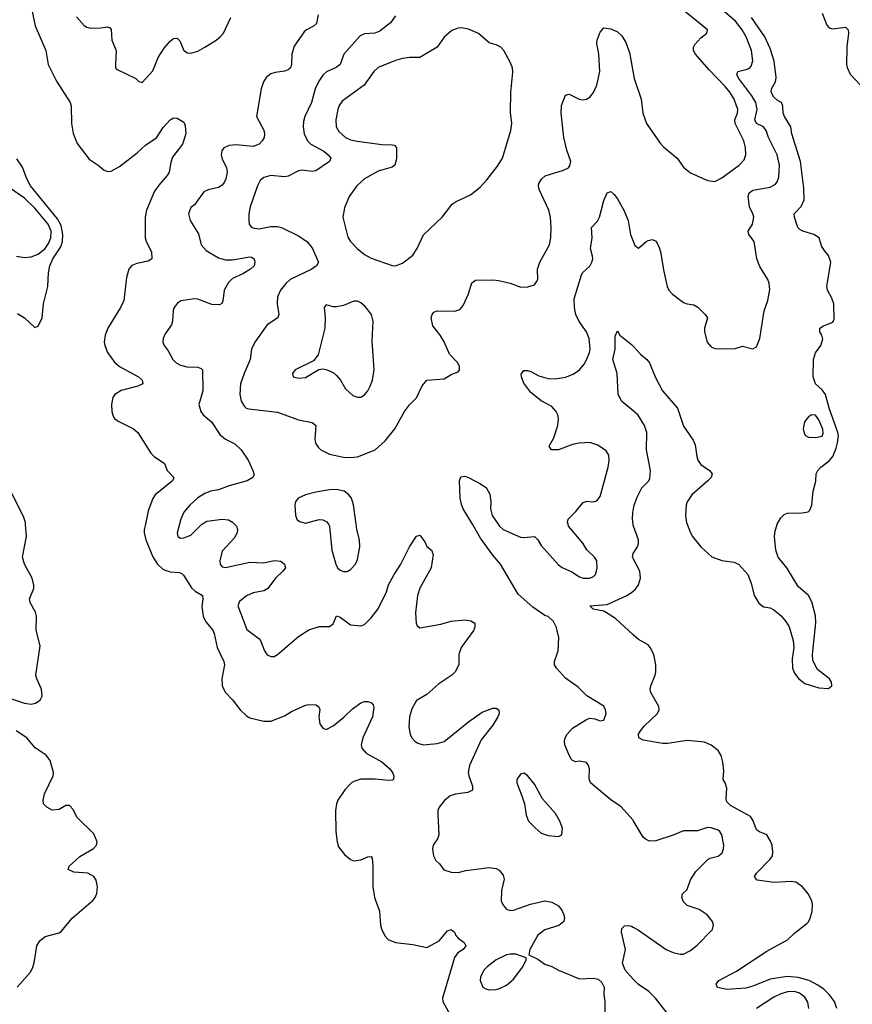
# Model space of a CAD drawing. Header units: inches. Extents: x 1649636 to 1815363, y 506543 to 641975.
# Tile 32 of 256: x 1706463 to 1711263, y 527234 to 532908. Entities that reach past the tile are written whole.
import ezdxf

# ---------------------------------------------------------------- set-up
doc = ezdxf.new("R2010")
doc.units = ezdxf.units.IN
doc.header["$MEASUREMENT"] = 0
for name, color, linetype in [('B7502', 7, 'Continuous'), ('B7503', 7, 'Continuous'), ('B7512', 7, 'Continuous'), ('B7513', 7, 'Continuous')]:
    doc.layers.add(name, color=color, linetype=linetype)

msp = doc.modelspace()

# ---------------------------------------------------------------- linework, layer by layer
at = {"layer": 'B7502', "color": 5}
for points, elevation in [([(1706410, 528996.2), (1706490.6, 528970), (1706530, 528963.5), (1706554.5, 528970), (1706570, 528979.5), (1706582.4, 528990), (1706593.3, 529010), (1706589.8, 529050), (1706561.4, 529110), (1706556.8, 529130), (1706580.3, 529299.7), (1706558.1, 529390), (1706560.7, 529470), (1706554.5, 529494.5), (1706523.9, 529550), (1706519.8, 529570), (1706543.9, 529630), (1706545.3, 529650), (1706534.8, 529690), (1706490.8, 529770), (1706478.9, 529810), (1706502.5, 529930), (1706497.3, 530000)], 320), ([(1707187.5, 530000), (1707181.4, 529970), (1707181.3, 529950), (1707189.6, 529910), (1707230, 529812.9), (1707257.6, 529770), (1707290, 529739.8), (1707330, 529725.2), (1707383.1, 529723.1), (1707397.3, 529717.3), (1707407.7, 529707.7), (1707454.3, 529634.3), (1707475.4, 529615.4), (1707516.4, 529590), (1707519.6, 529570), (1707513.1, 529526.9), (1707520.7, 529470), (1707537, 529437), (1707576, 529390), (1707584.6, 529370), (1707600.6, 529290), (1707640.2, 529210), (1707643.2, 529190), (1707627.8, 529110), (1707630, 529071.3), (1707635.3, 529055.3), (1707650.2, 529030.2), (1707690, 528988.2), (1707734.4, 528930), (1707770, 528896.4), (1707790, 528884.4), (1707870, 528864.9), (1707910, 528866.4), (1707990, 528897.1), (1708030, 528921.6), (1708110, 528958), (1708130, 528961.6), (1708170, 528959.1), (1708186, 528950), (1708192.8, 528932.8), (1708186.7, 528890), (1708192.7, 528850), (1708210, 528824.9), (1708230, 528817.1), (1708270, 528838.4), (1708331.8, 528888.2), (1708382.6, 528937.4), (1708430, 528970.4), (1708450, 528978), (1708470, 528979.1), (1708490.4, 528970.4), (1708499.9, 528959.9), (1708504.9, 528944.9), (1708497.7, 528890), (1708440.7, 528770), (1708432.3, 528730), (1708435.2, 528710), (1708460.7, 528680.7), (1708550, 528630.2), (1708597.7, 528590), (1708613.1, 528570), (1708619.5, 528550), (1708617.3, 528530), (1708610, 528524.5), (1708590, 528523), (1708511.6, 528531.6), (1708429, 528531), (1708390, 528518.7), (1708376.1, 528510), (1708337.2, 528470), (1708298, 528410), (1708290.2, 528390), (1708284, 528350), (1708286, 528230), (1708293.4, 528170), (1708301.8, 528141.8), (1708336.2, 528096.2), (1708370, 528067.7), (1708390, 528060.7), (1708430, 528065.5), (1708470, 528084), (1708490, 528084.7), (1708495.2, 528075.2), (1708499.5, 528030), (1708499.5, 527910), (1708508.4, 527850), (1708537.6, 527770), (1708543.1, 527690), (1708548.8, 527668.8), (1708568.9, 527628.9), (1708587.4, 527607.4), (1708630, 527590.4), (1708730, 527577.6), (1708810, 527561.3), (1708880.7, 527599.3), (1708930, 527656.4), (1708950, 527665.5), (1708968.7, 527648.7), (1708976.5, 527630), (1708990, 527614), (1709024.9, 527590), (1709034.9, 527570), (1709019.1, 527550), (1708988.4, 527530), (1708970, 527503.7), (1708900.3, 527270), (1708901.7, 527250), (1708935.6, 527190)], 320), ([(1707383.7, 530000), (1707370.5, 529950), (1707374.8, 529930), (1707390, 529920.5), (1707410, 529921.1), (1707450, 529937.8), (1707513.9, 530000)], 340), ([(1707702.4, 530000), (1707712.2, 529990), (1707718, 529970), (1707717.4, 529950), (1707699.4, 529920.6), (1707630, 529846), (1707616.5, 529790), (1707619.5, 529770), (1707630, 529755.5), (1707650.3, 529750.4), (1707790, 529781.7), (1707870, 529778.5), (1707930, 529791), (1707967.8, 529787.8), (1707990.4, 529770), (1707994.9, 529750), (1707980.3, 529730), (1707936.9, 529690), (1707894.4, 529630), (1707870, 529617.4), (1707810, 529604.7), (1707770, 529587.2), (1707730, 529554.7), (1707720.3, 529530), (1707773.5, 529393.5), (1707842.2, 529342.2), (1707851.7, 529330), (1707875.3, 529270), (1707890, 529248.7), (1707910, 529238.9), (1707930, 529239), (1707950, 529248.9), (1708070, 529354), (1708130, 529392.2), (1708190, 529410.4), (1708250, 529410.6), (1708270, 529426.8), (1708290, 529472.2), (1708310, 529465.5), (1708370, 529420.4), (1708430, 529415.8), (1708450, 529422), (1708490, 529460.3), (1708530, 529512.9), (1708577.2, 529610), (1708590, 529650.4), (1708621.2, 529710), (1708660.9, 529770), (1708710, 529871), (1708750, 529931), (1708770, 529938), (1708798.8, 529898.8), (1708810, 529872), (1708838, 529850), (1708846.8, 529826.8), (1708834.4, 529750), (1708770, 529631.8), (1708755.8, 529590), (1708744.6, 529490), (1708748.2, 529430), (1708754.4, 529414.4), (1708770, 529404), (1708890, 529424.9), (1708950, 529441.7), (1709030, 529450.3), (1709063.4, 529443.4), (1709086, 529430), (1709087.3, 529410), (1709080.7, 529390), (1709008.4, 529290), (1708994, 529250), (1708994, 529190), (1708974, 529150), (1708954.9, 529130), (1708878.7, 529081.3), (1708810, 529019.6), (1708750, 528983.7), (1708723, 528937), (1708710.3, 528890), (1708706.3, 528830), (1708714.6, 528790), (1708724.6, 528770), (1708740.3, 528750), (1708758, 528738), (1708789.2, 528729.2), (1708810.3, 528730.3), (1708870, 528736.2), (1708910, 528749.2), (1709050, 528862), (1709130, 528916.5), (1709190, 528940.5), (1709210, 528940.7), (1709226, 528930), (1709226.8, 528910), (1709219.1, 528890), (1709190, 528842.7), (1709122.7, 528757.3), (1709056.5, 528610), (1709049, 528570), (1709051.7, 528550), (1709073.1, 528490), (1709072.9, 528467.1), (1709046.1, 528453.9), (1708974.3, 528445.7), (1708945.1, 528434.9), (1708911.1, 528408.9), (1708881.1, 528370), (1708873.4, 528350), (1708872.9, 528330), (1708879.5, 528210), (1708872.4, 528187.6), (1708847, 528150), (1708842.6, 528130), (1708849.1, 528089.1), (1708863, 528063), (1708883.4, 528043.4), (1708908.5, 528008.5), (1708950, 527995.5), (1708990, 527994), (1709035.5, 528004.5), (1709170, 528022.3), (1709210, 528015.8), (1709227.2, 528007.2), (1709250, 527978.8), (1709255.8, 527955.8), (1709239.7, 527890), (1709239.6, 527830), (1709250, 527806), (1709270, 527782.4), (1709278.5, 527778.6), (1709290, 527774), (1709310, 527775.3), (1709408.5, 527811.5), (1709490, 527830.3), (1709530, 527822.4), (1709570, 527800.4), (1709590, 527773), (1709599, 527750), (1709603.1, 527730), (1709599.5, 527710), (1709572, 527688), (1709490, 527663.5), (1709450, 527633), (1709404, 527550), (1709398, 527518), (1709450, 527494), (1709490, 527466), (1709530, 527452.4), (1709570, 527430.4), (1709690, 527380.5), (1709770, 527384), (1709798, 527378), (1709819.8, 527359.8), (1709833.2, 527333.2), (1709830.6, 527290), (1709836.3, 527250), (1709836.7, 527096.7)], 340), ([(1708242.6, 530000), (1708248.5, 529990), (1708262.6, 529850), (1708285.7, 529770), (1708295.8, 529750), (1708310, 529735.8), (1708330, 529728.7), (1708350, 529728.4), (1708370, 529739.3), (1708398.7, 529770), (1708410, 529798), (1708424.2, 529870), (1708421.6, 529910), (1708407.6, 529970), (1708403.5, 530000)], 360), ([(1710000, 528293.3), (1709997.5, 528297.5), (1709930, 528372.7), (1709870, 528412.3), (1709754, 528510), (1709746.3, 528533.7), (1709747.8, 528590), (1709742.9, 528610), (1709730, 528626.6), (1709690, 528635.1), (1709670, 528631.8), (1709650, 528638), (1709644.6, 528644.6), (1709630, 528669.2), (1709606.2, 528730), (1709603.5, 528750), (1709607.3, 528770), (1709618.3, 528790), (1709650, 528824.2), (1709730, 528875.8), (1709750, 528882.4), (1709778.7, 528878.7), (1709810, 528866.7), (1709830, 528870.8), (1709843.6, 528910), (1709840.5, 528930), (1709830, 528952), (1709732.1, 529012.1), (1709682, 529062), (1709610, 529114), (1709557, 529170), (1709547, 529190), (1709547, 529210), (1709566.6, 529270), (1709572, 529350), (1709555.3, 529410), (1709540, 529440), (1709510, 529467.8), (1709490, 529475.1), (1709422, 529522), (1709337.3, 529597.3), (1709234.5, 529770), (1709190, 529823), (1709120.4, 529920.4), (1709073.4, 530000)], 340), ([(1709221.8, 530000), (1709228.7, 529990), (1709249.4, 529969.4), (1709350, 529926.7), (1709370, 529923.1), (1709430.3, 529930.3), (1709450.3, 529910.3), (1709470, 529877.3), (1709570, 529766), (1709590, 529750.3), (1709645.9, 529725.9), (1709690, 529696.5), (1709712, 529690), (1709750, 529689), (1709770, 529698.4), (1709781.6, 529710), (1709792.9, 529747.1), (1709789.8, 529790), (1709776, 529810), (1709731.9, 529851.9), (1709710, 529891.1), (1709627.6, 529990), (1709624.6, 530000)], 340), ([(1710000, 529995.2), (1709999.4, 530000)], 320), ([(1710000, 529802), (1709995.8, 529810), (1709999.1, 529830), (1710000, 529831.5)], 320), ([(1710000, 529363.1), (1709896.9, 529456.9), (1709830, 529498.9), (1709768.7, 529510), (1709749.3, 529530), (1709850, 529538.6), (1709963.6, 529590), (1709996.2, 529610), (1710000, 529613.9)], 320), ([(1706447.7, 527332.3), (1706523.5, 527416.5), (1706537.7, 527442.3), (1706547.3, 527472.7), (1706562, 527570), (1706580.1, 527599.9), (1706610, 527624.4), (1706690, 527646.4), (1706704.4, 527655.6), (1706766.6, 527730), (1706886.2, 527833.8), (1706898.7, 527850), (1706908.6, 527871.4), (1706911.8, 527910), (1706903.5, 527950), (1706891, 527971), (1706856, 527990), (1706774.5, 527994.5), (1706742.9, 528010), (1706747.8, 528030), (1706810, 528086.4), (1706889.1, 528130.9), (1706905.7, 528150), (1706909.8, 528170), (1706890, 528216.4), (1706795.1, 528310), (1706770, 528358), (1706750, 528379.6), (1706730, 528379.6), (1706690, 528357), (1706650, 528352), (1706619.3, 528370), (1706599.5, 528390), (1706597.6, 528410), (1706606.9, 528446.9), (1706655.4, 528550), (1706658.9, 528570), (1706638.7, 528638.7), (1706615.1, 528670), (1706552.1, 528712.1), (1706505.1, 528770), (1706443.1, 528810)], 320), ([(1710000, 527379.5), (1709953.3, 527430), (1709938.4, 527470), (1709954.7, 527550), (1709931.6, 527650), (1709934.5, 527670), (1709950, 527685.5), (1709970, 527688.5), (1709990, 527683.7), (1710000, 527678)], 340)]:
    msp.add_lwpolyline(points, dxfattribs=dict(at, elevation=elevation))
for points, elevation in [([(1709370, 528565.2), (1709350, 528559.3), (1709328.2, 528530), (1709328.4, 528510), (1709360.4, 528430), (1709372.4, 528390), (1709382.9, 528322.9), (1709397.1, 528290), (1709434.4, 528250), (1709470, 528220.4), (1709510, 528206.4), (1709570, 528200.7), (1709589.3, 528210.7), (1709591.7, 528248.3), (1709577.4, 528290), (1709552.5, 528332.5), (1709477.7, 528417.7), (1709430, 528502.7), (1709390, 528552.7)], 360), ([(1709290, 527523.5), (1709270, 527518.9), (1709210, 527489.8), (1709157.4, 527450), (1709138.3, 527430), (1709118.9, 527390), (1709118, 527370), (1709133, 527333), (1709150, 527322), (1709170, 527317.4), (1709210, 527319.6), (1709230, 527325.7), (1709270, 527343.1), (1709310, 527379.3), (1709362.9, 527450), (1709382, 527490), (1709382, 527502), (1709322.6, 527522.6)], 340)]:
    msp.add_lwpolyline(points, close=True, dxfattribs=dict(at, elevation=elevation))
at = {"layer": 'B7503', "color": 5}
for points, elevation in [([(1706535.9, 532955.9), (1706552.7, 532872.7), (1706613, 532730), (1706628.2, 532650), (1706674.7, 532554.7), (1706754.3, 532430), (1706760.2, 532410), (1706760.9, 532310), (1706771.4, 532251.4), (1706795.3, 532195.3), (1706863.5, 532103.5), (1706915.5, 532070), (1706950, 532040.5), (1706970, 532032.4), (1706990, 532034.9), (1707038.6, 532061.4), (1707139.7, 532140.3), (1707190, 532186.3), (1707252.7, 532227.3), (1707290, 532287.7), (1707330, 532330.8), (1707350, 532342.8), (1707370, 532341), (1707410, 532318), (1707418, 532298), (1707420.5, 532250), (1707401.3, 532190), (1707344.5, 532115.5), (1707334.2, 532085.8), (1707324.5, 532030), (1707313, 532010), (1707264.7, 531955.3), (1707240.4, 531919.6), (1707193.7, 531810), (1707187, 531770), (1707185.8, 531650), (1707191.6, 531630), (1707222.6, 531570), (1707224.9, 531530), (1707203.1, 531516.9), (1707137.8, 531502.2), (1707110, 531491), (1707091.7, 531470), (1707078.3, 531421.7), (1707063.2, 531290), (1707044.6, 531250), (1706971.1, 531130), (1706955, 531090), (1706950.2, 531050), (1706953.2, 531030), (1706970, 530990.3), (1707010, 530934.4), (1707039, 530910), (1707148.5, 530850), (1707168.7, 530830), (1707173, 530810), (1707143.4, 530796.6), (1707048.6, 530771.4), (1707011.3, 530748.7), (1707000.2, 530730), (1706992.1, 530690), (1706993.7, 530650), (1707002.3, 530622.3), (1707010, 530609.1), (1707030, 530594.2), (1707119.1, 530550), (1707143.8, 530530), (1707219.1, 530410), (1707239.1, 530390), (1707297.3, 530350), (1707313, 530310), (1707352, 530270), (1707343.1, 530250), (1707245, 530170), (1707230, 530148), (1707203.3, 530076.7), (1707187.5, 530000)], 320), ([(1708183.7, 532936.3), (1708173.5, 532886.5), (1708157.4, 532870), (1708117.4, 532850), (1708102.6, 532837.4), (1708045.2, 532754.8), (1708031.4, 532710), (1708030.2, 532650), (1708024.9, 532630), (1708010, 532618.3), (1707990, 532610.8), (1707935.8, 532604.2), (1707910, 532595.8), (1707884.7, 532575.3), (1707868.3, 532550), (1707855.5, 532510), (1707827.4, 532350), (1707870, 532270.7), (1707875.3, 532250), (1707872.2, 532230), (1707861.3, 532210), (1707843.7, 532190), (1707810, 532176.8), (1707710, 532187.3), (1707670, 532182.2), (1707640.4, 532170), (1707628.4, 532151.6), (1707624, 532130), (1707630, 532104), (1707655.8, 532055.8), (1707659, 532030), (1707652.3, 531990), (1707642, 531970), (1707630, 531954.3), (1707610, 531941), (1707550, 531926.9), (1707524.6, 531915.4), (1707470, 531840.7), (1707450, 531825.2), (1707437.1, 531790), (1707446.4, 531750), (1707494.3, 531674.3), (1707508.8, 531610), (1707538.2, 531578.2), (1707610, 531535.3), (1707650, 531523.9), (1707690, 531523.9), (1707790, 531542.2), (1707800.2, 531540.3), (1707814.9, 531530), (1707819.6, 531510), (1707815.6, 531490), (1707793.7, 531470), (1707750, 531443.9), (1707690, 531416.4), (1707666, 531394), (1707641.8, 531350), (1707634.4, 531285.6), (1707627.5, 531272.5), (1707615.6, 531264.4), (1707570, 531267.2), (1707490, 531297.7), (1707470, 531299.7), (1707392.3, 531287.7), (1707370, 531273.2), (1707353.4, 531250), (1707348.3, 531231.7), (1707343.7, 531170), (1707338, 531150), (1707302.3, 531097.7), (1707290.4, 531070), (1707288, 531050), (1707295.5, 531030), (1707318.8, 530998.8), (1707345.7, 530950), (1707366, 530930), (1707390, 530916.5), (1707426.8, 530906.8), (1707490, 530906), (1707510, 530898.4), (1707517.6, 530890), (1707519.1, 530770), (1707495.6, 530690), (1707507.6, 530650), (1707521.1, 530630), (1707568.9, 530590), (1707616.9, 530516.9), (1707650, 530490.2), (1707703, 530463), (1707739.3, 530430), (1707779.3, 530370), (1707808, 530310), (1707814.2, 530285.8), (1707806.8, 530270), (1707774.8, 530250), (1707670, 530222.4), (1707610, 530198.3), (1707562.8, 530190), (1707530, 530176.9), (1707490, 530152.4), (1707444.2, 530110), (1707410, 530069.5), (1707391.6, 530030), (1707383.7, 530000)], 340), ([(1706790, 532924.9), (1706834.8, 532874.8), (1706850, 532864.9), (1706870, 532859.5), (1706930, 532861.3), (1706970, 532867.7), (1706982, 532862), (1706990, 532851.3), (1706995.2, 532790), (1707018.4, 532730), (1707014.8, 532650), (1707016, 532630), (1707022, 532622), (1707132, 532570), (1707150, 532552), (1707170, 532546.8), (1707230, 532614), (1707261.1, 532690), (1707296.5, 532743.5), (1707330, 532783.8), (1707350, 532800.4), (1707370, 532801.6), (1707376.5, 532796.5), (1707385.5, 532785.5), (1707410.3, 532730.3), (1707430, 532716.4), (1707450, 532714.4), (1707490, 532727.2), (1707530, 532748.8), (1707596.2, 532790), (1707619.6, 532810), (1707637.4, 532830), (1707680, 532920)], 340), ([(1708630.5, 532930), (1708601.6, 532890), (1708538.8, 532841.2), (1708510, 532829.8), (1708450, 532826.8), (1708425.4, 532814.6), (1708332, 532710), (1708310.2, 532649.8), (1708287.5, 532632.5), (1708232.5, 532607.5), (1708211.5, 532588.5), (1708186.7, 532553.3), (1708166.3, 532510), (1708144.5, 532430), (1708106.3, 532350), (1708098.9, 532321.1), (1708097.3, 532290), (1708103.9, 532250), (1708121.8, 532210), (1708142.3, 532190), (1708215.6, 532150), (1708240.9, 532130), (1708257, 532110), (1708248.9, 532091.1), (1708170, 532036.9), (1708150, 532034), (1708090, 532040.9), (1708070, 532036.8), (1708010, 532006), (1707990, 532003.1), (1707910, 532011.1), (1707870, 531998.7), (1707850, 531980.7), (1707834.3, 531950), (1707791.8, 531830), (1707784.9, 531790), (1707784.4, 531750), (1707786, 531730), (1707795.6, 531715.6), (1707807.7, 531707.8), (1707843.7, 531703.7), (1707910, 531716.2), (1707950, 531715.9), (1707973, 531710), (1708070, 531662.8), (1708118.4, 531630), (1708150, 531593.4), (1708186, 531510), (1708174.9, 531490), (1708148.2, 531470), (1708022.4, 531410), (1707998.7, 531390), (1707965.7, 531350), (1707949, 531310), (1707947.9, 531270), (1707956.5, 531210), (1707950.4, 531190), (1707890, 531149.6), (1707818.4, 531050), (1707799.5, 531010), (1707791.6, 530950), (1707756.9, 530870), (1707736.5, 530810), (1707731.3, 530750), (1707740.7, 530710), (1707759.1, 530679.1), (1707769.5, 530669.5), (1707784.7, 530664.7), (1707950, 530645.8), (1708070, 530602), (1708150, 530586.4), (1708170.3, 530570), (1708164, 530490), (1708168.3, 530468.3), (1708183.6, 530443.6), (1708198.4, 530430), (1708250, 530404.7), (1708330, 530387.1), (1708370, 530384.2), (1708410, 530389.1), (1708511.8, 530430), (1708570, 530481.3), (1708626.3, 530550), (1708680.5, 530650), (1708710, 530688.2), (1708751, 530729), (1708782.7, 530797.3), (1708809.6, 530830.4), (1708910, 530839.1), (1708950, 530862.8), (1708990, 530878), (1708999, 530890), (1708999.3, 530910), (1708989.4, 530930), (1708940.4, 530980.4), (1708910, 531051.8), (1708887.1, 531090), (1708844.4, 531144.4), (1708834.8, 531190), (1708840.4, 531210), (1708850, 531222), (1708870, 531230.2), (1708972.1, 531227.9), (1709001.2, 531238.8), (1709019.1, 531260.9), (1709051.3, 531328.7), (1709070, 531391.3), (1709090, 531406.8), (1709190, 531408), (1709224.1, 531404.1), (1709290, 531390.5), (1709352.5, 531367.5), (1709392.1, 531367.9), (1709430, 531381), (1709443.2, 531396.8), (1709449.3, 531410.7), (1709447.3, 531470), (1709461.7, 531510), (1709517.3, 531610), (1709524.5, 531650), (1709527.8, 531710), (1709522.2, 531770), (1709512.6, 531810), (1709457.2, 531930), (1709453, 531950), (1709455.3, 531964.7), (1709471.4, 531988.6), (1709491.8, 532008.2), (1709598.4, 532041.6), (1709626, 532054), (1709635.1, 532064.9), (1709640.9, 532090), (1709616.8, 532156.8), (1709599.1, 532230), (1709584, 532370), (1709586.4, 532413.6), (1709610, 532474), (1709630, 532479.3), (1709689.2, 532449.2), (1709710, 532446), (1709730, 532450.3), (1709750, 532461.7), (1709771.8, 532488.2), (1709790, 532530.7), (1709807.6, 532610), (1709801, 532710), (1709789.7, 532770), (1709791.6, 532790), (1709810, 532836), (1709830, 532861), (1709870, 532855.5), (1709910, 532838), (1709934.3, 532814.3), (1709956.5, 532776.5), (1709979.2, 532719.2), (1710000, 532602)], 360), ([(1706450, 531214.9), (1706490.3, 531190.3), (1706550, 531134.8), (1706570, 531141), (1706592.1, 531190), (1706600.3, 531270), (1706625, 531370), (1706628.7, 531448.7), (1706636.6, 531490), (1706654.8, 531530), (1706700.6, 531599.4), (1706709, 531630), (1706712.1, 531670), (1706701.4, 531721.4), (1706681.2, 531761.2), (1706526, 531950), (1706504.8, 531990), (1706478.9, 532058.9), (1706446.5, 532106.5)], 320), ([(1706445, 531545), (1706490, 531538), (1706530, 531541.2), (1706570, 531556.4), (1706609.2, 531590), (1706630, 531618.4), (1706642.9, 531650), (1706644.9, 531690), (1706627.9, 531730), (1706550, 531821.8), (1706490, 531879.4), (1706410, 531935.2)], 340), ([(1709624.6, 530000), (1709621.6, 530010), (1709625.1, 530030), (1709670, 530074.4), (1709710, 530123), (1709730, 530132.7), (1709770, 530130.4), (1709790, 530135.5), (1709810, 530160.7), (1709855.4, 530330), (1709861.3, 530370), (1709859.3, 530399.3), (1709843, 530423), (1709796.6, 530456.6), (1709750, 530471.5), (1709687.9, 530467.9), (1709650, 530459.2), (1709570, 530429.7), (1709529.3, 530430), (1709515.1, 530450), (1709541.7, 530498.3), (1709565.4, 530570), (1709569.7, 530610), (1709564.8, 530630), (1709555.1, 530650), (1709530, 530678), (1709470, 530712.1), (1709410, 530759.7), (1709370, 530814), (1709355.8, 530850), (1709354.2, 530865.8), (1709370, 530885.5), (1709390, 530886.4), (1709410, 530880.4), (1709455.8, 530855.8), (1709510, 530839.7), (1709550, 530838.2), (1709610, 530848.1), (1709654.6, 530865.4), (1709689.6, 530890), (1709716.8, 530923.2), (1709730, 530948), (1709748.7, 530990), (1709752.3, 531010), (1709746.1, 531070), (1709729.9, 531110), (1709688.7, 531168.7), (1709669.6, 531209.6), (1709660.5, 531250), (1709660.3, 531299.7), (1709702.6, 531437.4), (1709710, 531450.4), (1709750, 531486.7), (1709761.5, 531510), (1709767.3, 531530), (1709766.1, 531546.1), (1709754.5, 531590), (1709763.5, 531650), (1709759.6, 531710), (1709793.9, 531746.1), (1709806, 531770), (1709830, 531866.8), (1709850, 531910.8), (1709870, 531917.3), (1709890, 531900.4), (1709910, 531875.8), (1709946.4, 531810), (1709970.2, 531750), (1709984.9, 531670), (1710000, 531631.5)], 340), ([(1710000, 530653.6), (1709932, 530710), (1709912.7, 530750), (1709908, 530870), (1709882.4, 530950), (1709896.2, 531010), (1709895.3, 531084.7), (1709910, 531114), (1709922, 531090), (1709990, 531037.1), (1710000, 531026.1)], 320), ([(1709073.4, 530000), (1709020.4, 530090), (1709010, 530113.2), (1709002, 530150), (1708998.4, 530250), (1709006.3, 530273.7), (1709030, 530277.1), (1709050, 530270.4), (1709115.8, 530235.8), (1709152.7, 530212.7), (1709174.2, 530174.2), (1709179.1, 530130), (1709177.6, 530090), (1709187.2, 530050), (1709221.8, 530000)], 340), ([(1706497.3, 530000), (1706496.5, 530010), (1706485.6, 530045.6), (1706417.1, 530177.1)], 320), ([(1708403.5, 530000), (1708388.1, 530111.9), (1708376.4, 530150), (1708361.3, 530170), (1708334, 530190), (1708290, 530200.9), (1708250, 530198.9), (1708170, 530185.5), (1708110.6, 530170), (1708068.7, 530151.3), (1708052.9, 530130), (1708049.1, 530110), (1708052.2, 530052.2), (1708061.1, 530030), (1708076.5, 530016.5), (1708110, 530006.9), (1708190, 530027.4), (1708210, 530025.3), (1708234.1, 530014.1), (1708242.6, 530000)], 360), ([(1709999.4, 530000), (1709995.5, 530030), (1709998.5, 530070), (1710000, 530077.9)], 320), ([(1707513.9, 530000), (1707517, 530003), (1707541.4, 530018.6), (1707630, 530029.1), (1707666.5, 530026.5), (1707690, 530012.7), (1707702.4, 530000)], 340)]:
    msp.add_lwpolyline(points, dxfattribs=dict(at, elevation=elevation))
at = {"layer": 'B7503', "color": 5, "elevation": 380}
for points in [[(1709010, 532860.5), (1708990, 532859.6), (1708955.1, 532844.9), (1708910, 532807), (1708870.2, 532749.8), (1708770, 532691), (1708710, 532690.8), (1708670, 532685.3), (1708630, 532673.6), (1708530, 532631.6), (1708504.9, 532610), (1708448.1, 532530), (1708321.7, 532438.3), (1708305.6, 532414.4), (1708297.2, 532390), (1708286.2, 532330), (1708287.7, 532290), (1708303, 532263), (1708340.9, 532230), (1708370, 532215.8), (1708407.8, 532207.8), (1708550, 532189.4), (1708610, 532187.8), (1708624.6, 532184.6), (1708635.6, 532170), (1708634.5, 532105.5), (1708624.9, 532070), (1708610, 532058.3), (1708530, 532034.5), (1708450, 531991.1), (1708406, 531950), (1708363.2, 531890), (1708335.9, 531824.1), (1708326.5, 531770), (1708355.1, 531655.1), (1708369.5, 531629.5), (1708407.9, 531590), (1708450, 531555.6), (1708490, 531533), (1708610, 531492), (1708630, 531490.3), (1708670, 531504.6), (1708730, 531550.4), (1708754.8, 531590), (1708790, 531668), (1708899.5, 531770), (1708955.8, 531844.2), (1708979.5, 531860.5), (1709062, 531898), (1709117.4, 531942.6), (1709155.5, 531984.5), (1709217, 532063), (1709245.4, 532110), (1709294, 532270), (1709300.7, 532310), (1709293.4, 532373.4), (1709294.7, 532490), (1709306.2, 532606.2), (1709303.6, 532630), (1709290, 532664), (1709254.5, 532730), (1709237.2, 532750), (1709210, 532763.7), (1709170, 532775.1), (1709108.5, 532828.4), (1709050, 532852.8)], [(1708390, 531285.7), (1708330, 531261.1), (1708290, 531253.6), (1708270, 531254), (1708230, 531264), (1708218.8, 531250), (1708224.9, 531190), (1708222.7, 531130), (1708183.1, 530976.9), (1708157.6, 530942.4), (1708050.7, 530890), (1708036.3, 530870), (1708038.8, 530850), (1708070, 530841.3), (1708110, 530845.7), (1708187, 530893), (1708210, 530896.3), (1708230, 530892.7), (1708270, 530874.4), (1708290, 530858), (1708312.7, 530830), (1708341.1, 530781.1), (1708383, 530743), (1708410, 530733.1), (1708430, 530733.4), (1708450, 530745.7), (1708470, 530768.7), (1708484.4, 530795.6), (1708496.2, 530830), (1708506.8, 530890), (1708495.8, 531055.8), (1708501.1, 531170), (1708491.2, 531210), (1708454.8, 531254.8), (1708430, 531275.8), (1708410, 531285.4)]]:
    msp.add_lwpolyline(points, close=True, dxfattribs=at)
at = {"layer": 'B7512', "color": 5}
for points, elevation in [([(1710000, 529831.5), (1710023.9, 529870), (1710030.9, 529890), (1710029.8, 529910), (1710000.7, 529990), (1710000, 529995.2)], 320), ([(1710311.2, 530000), (1710330.2, 529950), (1710342.2, 529930), (1710390, 529870.3), (1710452.3, 529812.3), (1710510, 529791.6), (1710581.4, 529781.4), (1710608.7, 529768.7), (1710660.7, 529710), (1710680.5, 529660.5), (1710698, 529590), (1710724.7, 529544.7), (1710750, 529524), (1710790, 529518), (1710810, 529507.7), (1710852.9, 529472.9), (1710880.5, 529440.5), (1710899.5, 529410), (1710922.3, 529330), (1710925.7, 529290), (1710915.3, 529224.7), (1710918, 529170), (1710930, 529143), (1710954, 529110), (1710990, 529082), (1711070, 529058.4), (1711126, 529054), (1711145.2, 529070), (1711142, 529090), (1711131.2, 529110), (1711063, 529163), (1711034.6, 529214.6), (1711033.2, 529250), (1711052.6, 529432.6), (1711050, 529472.7), (1711030, 529552.3), (1711010, 529589.6), (1710950, 529642), (1710885.1, 529750), (1710834.5, 529810), (1710822.4, 529850), (1710814, 529930), (1710817.8, 529962.2), (1710830, 529999.1), (1710830.4, 530000)], 320), ([(1710000, 529613.9), (1710012.9, 529627.1), (1710029.8, 529650.2), (1710042.4, 529690), (1710037.6, 529730), (1710000, 529802)], 320), ([(1711172.8, 527210), (1711160.3, 527250), (1711129.8, 527290), (1711099.8, 527319.8), (1711064.7, 527344.7), (1711014, 527370), (1710950, 527389.1), (1710886.9, 527393.1), (1710790, 527379.1), (1710690, 527338.1), (1710650, 527326.6), (1710538.8, 527318.8), (1710485.2, 527330), (1710478, 527350), (1710494, 527370), (1710596, 527424), (1710770, 527539.6), (1710890, 527604.4), (1710930, 527643.8), (1711000.7, 527699.3), (1711010.9, 527709.1), (1711020.5, 527730), (1711031, 527769), (1711033.3, 527810), (1711029.7, 527830), (1711007.6, 527870), (1710975.5, 527910), (1710936.8, 527936.8), (1710910, 527941.7), (1710810, 527936.5), (1710715.3, 527950), (1710702.3, 527962.3), (1710699.6, 527970), (1710709.7, 527990), (1710789.6, 528070), (1710802, 528090), (1710805.4, 528110), (1710800.4, 528150), (1710790, 528178), (1710770, 528209.6), (1710727.3, 528227.2), (1710710, 528239.5), (1710691.6, 528291.6), (1710676.2, 528316.2), (1710560.4, 528380.4), (1710540.4, 528400.4), (1710535.3, 528415.3), (1710538.6, 528478.6), (1710530, 528509.3), (1710518.4, 528530), (1710521.3, 528578.7), (1710516.8, 528630), (1710507.2, 528667.1), (1710490, 528697.2), (1710450, 528726.4), (1710410, 528744.5), (1710310, 528755), (1710196.8, 528736.8), (1710170, 528736.8), (1710056.4, 528756.4), (1710032.3, 528770), (1710029.7, 528790), (1710042, 528810), (1710063.4, 528836.6), (1710140.7, 528910), (1710149.6, 528930), (1710147.3, 528950), (1710100.7, 529030), (1710098.4, 529050), (1710100.7, 529070), (1710126.6, 529130), (1710129.4, 529150), (1710129.4, 529190), (1710118.4, 529250), (1710098.4, 529290), (1710085.6, 529305.6), (1710030, 529335.8), (1710000, 529363.1)], 320), ([(1710000, 527678), (1710030, 527661.1), (1710190, 527550.3), (1710230, 527531.7), (1710270, 527523.1), (1710290, 527522.6), (1710330, 527543.1), (1710366.9, 527573.1), (1710456, 527664), (1710462.4, 527690), (1710456.3, 527710), (1710426, 527750), (1710380.6, 527780.6), (1710310, 527803), (1710290, 527823.7), (1710279.7, 527850), (1710283.6, 527870), (1710310, 527895.8), (1710329.2, 527950.8), (1710361.1, 527998.9), (1710430, 528068), (1710444.2, 528075.8), (1710490, 528087.4), (1710512.6, 528107.4), (1710521.2, 528130), (1710521.5, 528150), (1710509.8, 528210), (1710499.3, 528230), (1710490, 528237.8), (1710450, 528251.3), (1710427.7, 528252.3), (1710370, 528233.7), (1710290, 528234.3), (1710230, 528208.2), (1710130, 528175.8), (1710094.5, 528174.5), (1710070, 528185.6), (1710057.4, 528197.4), (1710000, 528293.3)], 340), ([(1710230, 527138.3), (1710128.8, 527268.8), (1710090, 527307.3), (1710030, 527347), (1710000, 527379.5)], 340), ([(1711013.1, 527210), (1711006.9, 527246.9), (1710990, 527274.2), (1710958.2, 527298.2), (1710930, 527306.9), (1710890, 527304.9), (1710850, 527293.3), (1710810, 527274.9), (1710710, 527209.9)], 340)]:
    msp.add_lwpolyline(points, dxfattribs=dict(at, elevation=elevation))
at = {"layer": 'B7513', "color": 5}
for points, elevation in [([(1710000, 531631.5), (1710010, 531606), (1710030, 531591), (1710071.8, 531628.2), (1710085.4, 531634.6), (1710110, 531640.7), (1710132.1, 531632.1), (1710150, 531594.8), (1710156.5, 531570), (1710176.2, 531456.2), (1710195.5, 531370), (1710204.9, 531350), (1710227.2, 531327.2), (1710290, 531279.1), (1710310, 531270.5), (1710350, 531265.5), (1710371.9, 531251.9), (1710414.8, 531210), (1710427.3, 531190), (1710410.5, 531130), (1710410.5, 531110), (1710426.4, 531050), (1710450, 531023), (1710470, 531013), (1710490, 531010.5), (1710587.2, 531012.8), (1710630, 531026.8), (1710690, 531012), (1710710, 531022), (1710729.3, 531070.7), (1710754.3, 531230), (1710776.2, 531290), (1710787.2, 531352.8), (1710784.2, 531390), (1710776.3, 531410), (1710730, 531485.1), (1710711.6, 531530), (1710696.8, 531630), (1710665.6, 531670), (1710663, 531690), (1710687.8, 531730), (1710694.3, 531770), (1710689.6, 531790), (1710669.8, 531829.8), (1710662.7, 531890), (1710669, 531911), (1710690, 531924.7), (1710790, 531943.5), (1710819.7, 531960.3), (1710830, 531973), (1710839.3, 532000.7), (1710843.4, 532070), (1710829.2, 532130), (1710780.2, 532230), (1710767, 532270), (1710751.1, 532290), (1710710.5, 532310.5), (1710700.2, 532330), (1710714.6, 532390), (1710706.9, 532430), (1710683.8, 532470), (1710608, 532570), (1710598, 532590), (1710602.4, 532610), (1710657.4, 532622.6), (1710671.1, 532628.9), (1710679.2, 532640.8), (1710688.9, 532671.1), (1710682.3, 532730), (1710650.4, 532810), (1710627.2, 532850), (1710590, 532899.2), (1710486.8, 532986.8)], 340), ([(1710000, 532602), (1710005.7, 532570), (1710045.5, 532450), (1710055.6, 532370), (1710076.5, 532310), (1710155.8, 532195.8), (1710174.7, 532174.7), (1710252.7, 532110), (1710290, 532059.1), (1710330, 532025.5), (1710406.8, 531990), (1710430, 531980.9), (1710470, 531976.5), (1710510, 531995.8), (1710609.8, 532070), (1710638.7, 532101.3), (1710648.9, 532130), (1710647.5, 532170), (1710637.7, 532210), (1710587.2, 532310), (1710585.8, 532330), (1710600.5, 532370), (1710602, 532390), (1710581.6, 532450), (1710557, 532490), (1710530, 532522.6), (1710438.3, 532618.3), (1710359.2, 532710), (1710347.6, 532730), (1710347.4, 532750), (1710355.8, 532764.2), (1710390, 532803.1), (1710424, 532830), (1710429, 532850), (1710275.2, 532975.2)], 360), ([(1711090, 532945.5), (1711115.8, 532875.8), (1711130, 532860.3), (1711150, 532854.9), (1711224.4, 532864.4), (1711238.7, 532850), (1711240.2, 532830), (1711231.2, 532751.2), (1711229.3, 532650.7), (1711232.6, 532632.6), (1711250, 532594), (1711310.3, 532530)], 320), ([(1710830.4, 530000), (1710850, 530038), (1710870, 530057.1), (1710890, 530064.9), (1710974.5, 530065.5), (1711007.9, 530072.1), (1711017.8, 530082.2), (1711028.8, 530111.2), (1711036.8, 530190), (1711052.3, 530247.7), (1711055.4, 530290), (1711063.2, 530310), (1711081.1, 530330), (1711130, 530366.2), (1711150, 530390.7), (1711170, 530438.2), (1711177.6, 530470), (1711182.3, 530510), (1711179.5, 530530), (1711128.9, 530670), (1711108.1, 530748.1), (1711090, 530774.3), (1711049.8, 530810), (1711037.6, 530850), (1711038.7, 530950), (1711051.6, 530988.4), (1711080.9, 531030), (1711092.6, 531067.4), (1711087.3, 531090), (1711075.4, 531110), (1711076.3, 531130), (1711096.6, 531143.4), (1711150, 531164), (1711157.4, 531182.6), (1711156.5, 531270), (1711144.1, 531304.1), (1711119, 531350), (1711115.9, 531370), (1711139.2, 531510), (1711126, 531550), (1711100.2, 531580.2), (1711085.6, 531605.6), (1711070.9, 531650), (1711042, 531670), (1710977.2, 531690), (1710959.7, 531699.7), (1710949.5, 531710), (1710929.7, 531770), (1710928.4, 531790), (1710968.8, 531831.2), (1710985.7, 531870), (1710983.4, 531936.6), (1710964.9, 532090), (1710914.3, 532250), (1710907.9, 532290), (1710871.1, 532350), (1710864.1, 532370), (1710861.7, 532410), (1710855.6, 532430), (1710830, 532444), (1710810, 532461.7), (1710795.5, 532490), (1710797.1, 532510), (1710819.8, 532550), (1710824.7, 532575.3), (1710811.9, 532670), (1710790, 532742.2), (1710758.5, 532810), (1710681.6, 532921.6)], 320), ([(1710000, 531026.1), (1710041.1, 530981.1), (1710078.9, 530950), (1710094, 530930), (1710127, 530850), (1710167.9, 530770), (1710254.4, 530670), (1710290, 530565.5), (1710344.9, 530484.9), (1710357.5, 530457.5), (1710365.7, 530390), (1710372.7, 530370), (1710390, 530345.5), (1710440.5, 530310), (1710454.4, 530290), (1710448.4, 530270), (1710430.4, 530250), (1710336.9, 530170), (1710311.3, 530130), (1710304.7, 530110), (1710302, 530050), (1710307.5, 530010), (1710311.2, 530000)], 320), ([(1710000, 530077.9), (1710006, 530110), (1710023.1, 530156.9), (1710050.5, 530209.5), (1710089.7, 530250), (1710096.3, 530263.7), (1710099.3, 530310), (1710076.3, 530430), (1710078, 530530), (1710064.6, 530570), (1710029.3, 530629.3), (1710000, 530653.6)], 320)]:
    msp.add_lwpolyline(points, dxfattribs=dict(at, elevation=elevation))
at = {"layer": 'B7513', "color": 5, "elevation": 340}
msp.add_lwpolyline([(1711027.3, 530630), (1711010, 530618.4), (1710986.7, 530590), (1710980.4, 530550), (1710985.1, 530525.1), (1710992.3, 530512.3), (1711010, 530502.4), (1711050, 530499.6), (1711090, 530508.8), (1711095.1, 530524.9), (1711092.3, 530547.7), (1711070, 530602), (1711050, 530628)], close=True, dxfattribs=at)

doc.saveas('drawing.dxf')
